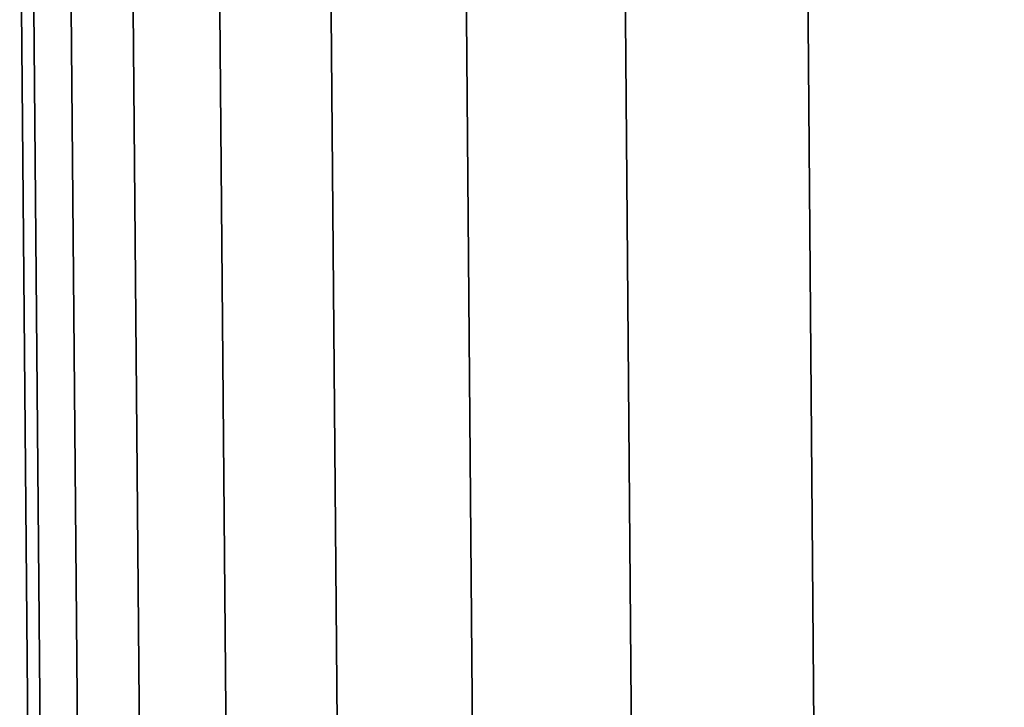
# Model space of a CAD drawing. Header units: metres. Extents: x -109 to 109, y -100 to 58.
# Tile 185 of 256: x -25 to -22.62, y -66.06 to -64.39. Entities that reach past the tile are written whole.
import ezdxf

# ---------------------------------------------------------------- set-up
doc = ezdxf.new("R2010")
doc.units = ezdxf.units.M
doc.layers.add('solid_21_062_100_XXX', color=7, linetype='CONTINUOUS')

msp = doc.modelspace()

# ---------------------------------------------------------------- linework, layer by layer
at = {"layer": 'solid_21_062_100_XXX'}
for points in [[(-24.968128, -63.901745, 5.724037), (-24.99824, -63.901745, 4.497431), (-24.889114, -76.406158, 4.497432), (-24.859135, -76.406158, 5.718682)], [(-24.99824, -63.901745, 4.497431), (-24.968128, -63.901745, 3.270825), (-24.859135, -76.406158, 3.276181), (-24.889114, -76.406158, 4.497432)], [(-24.877867, -63.901745, 6.947689), (-24.968128, -63.901745, 5.724037), (-24.859135, -76.406158, 5.718682), (-24.769268, -76.406158, 6.936989)], [(-24.968128, -63.901745, 3.270825), (-24.877867, -63.901745, 2.047173), (-24.769268, -76.406158, 2.057872), (-24.859135, -76.406158, 3.276181)], [(-24.727671, -63.901745, 8.165437), (-24.877867, -63.901745, 6.947689), (-24.769268, -76.406158, 6.936989), (-24.619728, -76.406158, 8.149419)], [(-24.877867, -63.901745, 2.047173), (-24.727671, -63.901745, 0.829425), (-24.619728, -76.406158, 0.845441), (-24.769268, -76.406158, 2.057872)], [(-24.517904, -63.901745, 9.374349), (-24.727671, -63.901745, 8.165437), (-24.619728, -76.406158, 8.149419), (-24.410879, -76.406158, 9.353051)], [(-24.727671, -63.901745, 0.829425), (-24.517904, -63.901745, -0.379487), (-24.410879, -76.406158, -0.35819), (-24.619728, -76.406158, 0.845441)], [(-24.249073, -63.901745, 10.571512), (-24.517904, -63.901745, 9.374349), (-24.410879, -76.406158, 9.353051), (-24.143221, -76.406158, 10.544987)], [(-24.517904, -63.901745, -0.379487), (-24.249073, -63.901745, -1.57665), (-24.143221, -76.406158, -1.550124), (-24.410879, -76.406158, -0.35819)], [(-23.921822, -63.901745, 11.754042), (-24.249073, -63.901745, 10.571512), (-24.143221, -76.406158, 10.544987), (-23.8174, -76.406158, 11.722354)], [(-24.249073, -63.901745, -1.57665), (-23.921822, -63.901745, -2.75918), (-23.8174, -76.406158, -2.727491), (-24.143221, -76.406158, -1.550124)], [(-23.536942, -63.901745, 12.91909), (-23.921822, -63.901745, 11.754042), (-23.8174, -76.406158, 11.722354), (-23.4342, -76.406158, 12.882316)], [(-23.921822, -63.901745, -2.75918), (-23.536942, -63.901745, -3.924228), (-23.4342, -76.406158, -3.887454), (-23.8174, -76.406158, -2.727491)], [(-23.09536, -63.901745, 14.063849), (-23.536942, -63.901745, 12.91909), (-23.4342, -76.406158, 12.882316), (-22.994547, -76.406158, 14.022078)], [(-23.536942, -63.901745, -3.924228), (-23.09536, -63.901745, -5.068988), (-22.994547, -76.406158, -5.027216), (-23.4342, -76.406158, -3.887454)], [(-22.598137, -63.901745, 15.185563), (-23.09536, -63.901745, 14.063849), (-22.994547, -76.406158, 14.022078), (-22.499496, -76.406158, 15.138891)], [(-23.09536, -63.901745, -5.068988), (-22.598137, -63.901745, -6.190701), (-22.499496, -76.406158, -6.14403), (-22.994547, -76.406158, -5.027216)]]:
    msp.add_3dface(points, dxfattribs=at)

doc.saveas('drawing.dxf')
